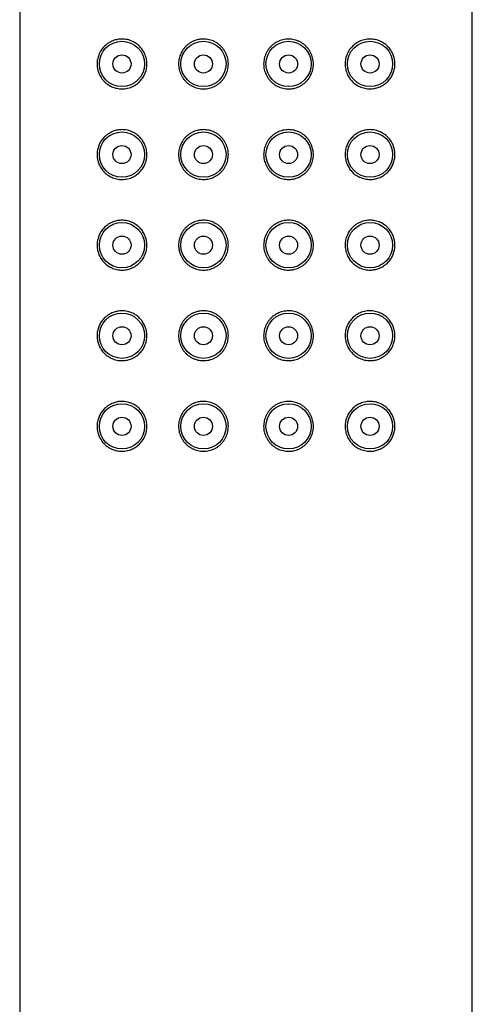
# Model space of a CAD drawing. Header units: millimetres. Extents: x 8 to 1110, y 12 to 730.
# Tile 24 of 27: x 735 to 760, y 623 to 677. Entities that reach past the tile are written whole.
import ezdxf

# ---------------------------------------------------------------- set-up
doc = ezdxf.new("R2010")
doc.units = ezdxf.units.MM

msp = doc.modelspace()

# ---------------------------------------------------------------- linework, layer by layer
at = {"color": 7, "linetype": 'Continuous', "lineweight": 30}
for p, q in [((735.328, 727.701), (735.328, 543.1)), ((760.328, 543.1), (760.328, 727.701))]:
    msp.add_line(p, q, dxfattribs=at)
for centre, radius in [((740.978, 674.9), 1.25), ((745.478, 674.9), 1.25), ((750.178, 674.9), 1.25), ((754.678, 674.9), 1.25), ((740.978, 674.9), 0.5), ((745.478, 674.9), 0.5), ((750.178, 674.9), 0.5), ((754.678, 674.9), 0.5), ((740.978, 669.9), 1.25), ((745.478, 669.9), 1.25), ((750.178, 669.9), 1.25), ((754.678, 669.9), 1.25), ((740.978, 669.9), 0.5), ((745.478, 669.9), 0.5), ((750.178, 669.9), 0.5), ((754.678, 669.9), 0.5), ((740.978, 664.9), 1.25), ((745.478, 664.9), 1.25), ((750.178, 664.9), 1.25), ((754.678, 664.9), 1.25), ((740.978, 664.9), 0.5), ((745.478, 664.9), 0.5), ((750.178, 664.9), 0.5), ((754.678, 664.9), 0.5), ((740.978, 659.9), 1.25), ((745.478, 659.9), 1.25), ((750.178, 659.9), 1.25), ((754.678, 659.9), 1.25), ((740.978, 659.9), 0.5), ((745.478, 659.9), 0.5), ((750.178, 659.9), 0.5), ((754.678, 659.9), 0.5), ((740.978, 654.9), 1.25), ((745.478, 654.9), 1.25), ((750.178, 654.9), 1.25), ((754.678, 654.9), 1.25), ((740.978, 654.9), 0.5), ((745.478, 654.9), 0.5), ((750.178, 654.9), 0.5), ((754.678, 654.9), 0.5)]:
    msp.add_circle(centre, radius, dxfattribs=at)
for points, knots in [([(740.978, 676.275), (741.027, 676.274), (741.126, 676.27), (741.274, 676.245), (741.421, 676.205), (741.551, 676.152), (741.666, 676.093), (741.764, 676.03), (741.858, 675.959), (741.947, 675.878), (742.029, 675.789), (742.105, 675.691), (742.172, 675.585), (742.234, 675.466), (742.286, 675.332), (742.326, 675.185), (742.348, 675.04), (742.355, 674.897), (742.348, 674.758), (742.326, 674.617), (742.29, 674.481), (742.24, 674.349), (742.178, 674.225), (742.104, 674.108), (742.019, 673.999), (741.924, 673.899), (741.817, 673.808), (741.7, 673.727), (741.574, 673.658), (741.437, 673.601), (741.29, 673.558), (741.134, 673.531), (740.98, 673.522), (740.832, 673.53), (740.688, 673.554), (740.548, 673.592), (740.414, 673.643), (740.287, 673.708), (740.168, 673.786), (740.056, 673.876), (739.955, 673.977), (739.866, 674.087), (739.789, 674.205), (739.726, 674.325), (739.678, 674.446), (739.643, 674.565), (739.619, 674.681), (739.606, 674.794), (739.601, 674.908), (739.607, 675.029), (739.625, 675.156), (739.654, 675.279), (739.694, 675.396), (739.742, 675.507), (739.8, 675.612), (739.865, 675.711), (739.939, 675.803), (740.018, 675.887), (740.112, 675.971), (740.223, 676.053), (740.353, 676.128), (740.481, 676.185), (740.607, 676.226), (740.728, 676.254), (740.852, 676.272), (740.936, 676.274), (740.978, 676.275)], [0, 0, 0, 0, 0.01844, 0.036966, 0.055479, 0.073901, 0.087387, 0.100919, 0.114446, 0.127924, 0.141477, 0.155091, 0.168698, 0.182243, 0.198369, 0.214554, 0.230677, 0.244575, 0.259486, 0.274448, 0.289361, 0.304248, 0.319182, 0.334074, 0.349451, 0.364873, 0.380257, 0.397076, 0.413941, 0.430769, 0.450207, 0.4697, 0.489147, 0.50752, 0.525965, 0.544411, 0.562786, 0.580442, 0.598171, 0.615886, 0.633524, 0.649714, 0.665942, 0.682113, 0.695479, 0.708881, 0.722236, 0.733403, 0.744569, 0.75806, 0.771604, 0.785102, 0.798518, 0.811976, 0.825403, 0.839177, 0.853, 0.866834, 0.880622, 0.899317, 0.918056, 0.936758, 0.952547, 0.968381, 0.984213, 1, 1, 1, 1]), ([(745.478, 676.275), (745.529, 676.273), (745.632, 676.27), (745.785, 676.243), (745.934, 676.2), (746.078, 676.14), (746.214, 676.065), (746.341, 675.974), (746.457, 675.87), (746.559, 675.754), (746.648, 675.627), (746.722, 675.491), (746.781, 675.348), (746.822, 675.201), (746.847, 675.051), (746.856, 674.899), (746.847, 674.746), (746.821, 674.594), (746.779, 674.445), (746.719, 674.303), (746.645, 674.168), (746.556, 674.042), (746.453, 673.927), (746.339, 673.825), (746.214, 673.735), (746.08, 673.661), (745.939, 673.602), (745.79, 673.558), (745.636, 673.531), (745.478, 673.522), (745.32, 673.531), (745.164, 673.558), (745.013, 673.603), (744.868, 673.665), (744.731, 673.743), (744.603, 673.836), (744.486, 673.943), (744.382, 674.064), (744.293, 674.196), (744.221, 674.336), (744.165, 674.483), (744.127, 674.628), (744.107, 674.767), (744.1, 674.906), (744.108, 675.05), (744.133, 675.198), (744.173, 675.342), (744.229, 675.481), (744.298, 675.612), (744.382, 675.735), (744.479, 675.849), (744.589, 675.953), (744.71, 676.044), (744.843, 676.123), (744.985, 676.187), (745.121, 676.23), (745.247, 676.257), (745.362, 676.272), (745.439, 676.274), (745.478, 676.275)], [0, 0, 0, 0, 0.017961, 0.035979, 0.053939, 0.071911, 0.089941, 0.107913, 0.125676, 0.143496, 0.161259, 0.178909, 0.196616, 0.214266, 0.231549, 0.248831, 0.266474, 0.284174, 0.301818, 0.319462, 0.337162, 0.354806, 0.372444, 0.390139, 0.407777, 0.425442, 0.443162, 0.460828, 0.479244, 0.497662, 0.516111, 0.534619, 0.55307, 0.571514, 0.590016, 0.60846, 0.626979, 0.645558, 0.664073, 0.682161, 0.700309, 0.718392, 0.733608, 0.748823, 0.765989, 0.783212, 0.80038, 0.817528, 0.834728, 0.851879, 0.869433, 0.88704, 0.904597, 0.922835, 0.941129, 0.959366, 0.972903, 0.986464, 1, 1, 1, 1]), ([(751.553, 674.9), (751.551, 674.85), (751.548, 674.75), (751.523, 674.602), (751.483, 674.458), (751.427, 674.32), (751.357, 674.189), (751.274, 674.065), (751.176, 673.951), (751.067, 673.848), (750.945, 673.756), (750.813, 673.677), (750.671, 673.614), (750.535, 673.57), (750.409, 673.543), (750.294, 673.528), (750.165, 673.523), (750.024, 673.531), (749.871, 673.557), (749.722, 673.6), (749.578, 673.66), (749.441, 673.736), (749.314, 673.826), (749.199, 673.93), (749.096, 674.046), (749.007, 674.173), (748.933, 674.309), (748.875, 674.452), (748.833, 674.599), (748.808, 674.749), (748.8, 674.901), (748.809, 675.054), (748.835, 675.206), (748.877, 675.355), (748.936, 675.497), (749.011, 675.632), (749.1, 675.758), (749.202, 675.873), (749.317, 675.976), (749.442, 676.065), (749.576, 676.139), (749.717, 676.198), (749.866, 676.242), (750.02, 676.269), (750.178, 676.278), (750.336, 676.269), (750.492, 676.242), (750.643, 676.197), (750.788, 676.136), (750.925, 676.058), (751.053, 675.965), (751.169, 675.857), (751.273, 675.736), (751.362, 675.605), (751.435, 675.464), (751.491, 675.317), (751.528, 675.173), (751.549, 675.033), (751.552, 674.944), (751.553, 674.9)], [0, 0, 0, 0, 0.017166, 0.034389, 0.051558, 0.068705, 0.085906, 0.103056, 0.12061, 0.138218, 0.155774, 0.174012, 0.192306, 0.210544, 0.224081, 0.237641, 0.251177, 0.269139, 0.287156, 0.305116, 0.323088, 0.341119, 0.35909, 0.376853, 0.394673, 0.412436, 0.430086, 0.447793, 0.465444, 0.482726, 0.500008, 0.517652, 0.535352, 0.552995, 0.570639, 0.58834, 0.605984, 0.623622, 0.641316, 0.658954, 0.676619, 0.694339, 0.712005, 0.730421, 0.748839, 0.767288, 0.785797, 0.804247, 0.822691, 0.841194, 0.859637, 0.878156, 0.896735, 0.91525, 0.933338, 0.951486, 0.96957, 0.984785, 1, 1, 1, 1]), ([(756.053, 674.9), (756.052, 674.857), (756.049, 674.771), (756.031, 674.644), (756.002, 674.522), (755.962, 674.404), (755.913, 674.293), (755.856, 674.188), (755.79, 674.089), (755.717, 673.997), (755.638, 673.914), (755.544, 673.829), (755.432, 673.747), (755.303, 673.672), (755.175, 673.616), (755.049, 673.574), (754.927, 673.546), (754.804, 673.529), (754.671, 673.523), (754.53, 673.531), (754.382, 673.555), (754.235, 673.596), (754.104, 673.648), (753.99, 673.708), (753.892, 673.77), (753.798, 673.842), (753.709, 673.922), (753.626, 674.011), (753.551, 674.109), (753.484, 674.215), (753.422, 674.334), (753.37, 674.468), (753.33, 674.616), (753.307, 674.761), (753.301, 674.903), (753.308, 675.042), (753.33, 675.183), (753.366, 675.32), (753.416, 675.451), (753.477, 675.575), (753.551, 675.693), (753.637, 675.802), (753.732, 675.901), (753.839, 675.992), (753.956, 676.073), (754.082, 676.142), (754.219, 676.199), (754.366, 676.242), (754.522, 676.269), (754.675, 676.278), (754.824, 676.27), (754.968, 676.247), (755.108, 676.209), (755.242, 676.157), (755.368, 676.092), (755.488, 676.014), (755.6, 675.924), (755.701, 675.823), (755.79, 675.713), (755.867, 675.596), (755.929, 675.475), (755.978, 675.354), (756.013, 675.235), (756.037, 675.119), (756.05, 675.007), (756.052, 674.936), (756.053, 674.9)], [0, 0, 0, 0, 0.013491, 0.027035, 0.040533, 0.053949, 0.067407, 0.080834, 0.094608, 0.108431, 0.122265, 0.136053, 0.154748, 0.173487, 0.192189, 0.207978, 0.223812, 0.239644, 0.255431, 0.273871, 0.292397, 0.31091, 0.329332, 0.342818, 0.356351, 0.369877, 0.383355, 0.396908, 0.410522, 0.424129, 0.437674, 0.4538, 0.469985, 0.486108, 0.500006, 0.514917, 0.529879, 0.544792, 0.559679, 0.574613, 0.589505, 0.604882, 0.620304, 0.635688, 0.652507, 0.669373, 0.6862, 0.705638, 0.725131, 0.744578, 0.762951, 0.781396, 0.799842, 0.818217, 0.835873, 0.853602, 0.871318, 0.888955, 0.905145, 0.921373, 0.937544, 0.95091, 0.964312, 0.977667, 0.988834, 1, 1, 1, 1]), ([(740.978, 671.275), (741.027, 671.274), (741.126, 671.27), (741.274, 671.245), (741.421, 671.205), (741.551, 671.152), (741.666, 671.093), (741.764, 671.03), (741.858, 670.959), (741.947, 670.878), (742.029, 670.789), (742.105, 670.691), (742.172, 670.585), (742.234, 670.466), (742.286, 670.332), (742.326, 670.185), (742.348, 670.04), (742.355, 669.897), (742.348, 669.758), (742.326, 669.617), (742.29, 669.481), (742.24, 669.349), (742.178, 669.225), (742.104, 669.108), (742.019, 668.999), (741.924, 668.899), (741.817, 668.808), (741.7, 668.727), (741.574, 668.658), (741.437, 668.601), (741.29, 668.558), (741.134, 668.531), (740.98, 668.522), (740.832, 668.53), (740.688, 668.554), (740.548, 668.592), (740.414, 668.643), (740.287, 668.708), (740.168, 668.786), (740.056, 668.876), (739.955, 668.977), (739.866, 669.087), (739.789, 669.205), (739.726, 669.325), (739.678, 669.446), (739.643, 669.565), (739.619, 669.681), (739.606, 669.794), (739.601, 669.908), (739.607, 670.029), (739.625, 670.156), (739.654, 670.279), (739.694, 670.396), (739.742, 670.507), (739.8, 670.612), (739.865, 670.711), (739.939, 670.803), (740.018, 670.887), (740.112, 670.971), (740.223, 671.053), (740.353, 671.128), (740.481, 671.185), (740.607, 671.226), (740.728, 671.254), (740.852, 671.272), (740.936, 671.274), (740.978, 671.275)], [0, 0, 0, 0, 0.01844, 0.036966, 0.055479, 0.073901, 0.087387, 0.100919, 0.114446, 0.127924, 0.141477, 0.155091, 0.168698, 0.182243, 0.198369, 0.214554, 0.230677, 0.244575, 0.259486, 0.274448, 0.289361, 0.304248, 0.319182, 0.334074, 0.349451, 0.364873, 0.380257, 0.397076, 0.413941, 0.430769, 0.450207, 0.4697, 0.489147, 0.50752, 0.525965, 0.544411, 0.562786, 0.580442, 0.598171, 0.615886, 0.633524, 0.649714, 0.665942, 0.682113, 0.695479, 0.708881, 0.722236, 0.733403, 0.744569, 0.75806, 0.771604, 0.785102, 0.798518, 0.811976, 0.825403, 0.839177, 0.853, 0.866834, 0.880622, 0.899317, 0.918056, 0.936758, 0.952547, 0.968381, 0.984213, 1, 1, 1, 1]), ([(745.478, 671.275), (745.529, 671.273), (745.632, 671.27), (745.785, 671.243), (745.934, 671.2), (746.078, 671.14), (746.214, 671.065), (746.341, 670.974), (746.457, 670.87), (746.559, 670.754), (746.648, 670.627), (746.722, 670.491), (746.781, 670.348), (746.822, 670.201), (746.847, 670.051), (746.856, 669.899), (746.847, 669.746), (746.821, 669.594), (746.779, 669.445), (746.719, 669.303), (746.645, 669.168), (746.556, 669.042), (746.453, 668.927), (746.339, 668.825), (746.214, 668.735), (746.08, 668.661), (745.939, 668.602), (745.79, 668.558), (745.636, 668.531), (745.478, 668.522), (745.32, 668.531), (745.164, 668.558), (745.013, 668.603), (744.868, 668.665), (744.731, 668.743), (744.603, 668.836), (744.486, 668.943), (744.382, 669.064), (744.293, 669.196), (744.221, 669.336), (744.165, 669.483), (744.127, 669.628), (744.107, 669.767), (744.1, 669.906), (744.108, 670.05), (744.133, 670.198), (744.173, 670.342), (744.229, 670.481), (744.298, 670.612), (744.382, 670.735), (744.479, 670.849), (744.589, 670.953), (744.71, 671.044), (744.843, 671.123), (744.985, 671.187), (745.121, 671.23), (745.247, 671.257), (745.362, 671.272), (745.439, 671.274), (745.478, 671.275)], [0, 0, 0, 0, 0.017961, 0.035979, 0.053939, 0.071911, 0.089941, 0.107913, 0.125676, 0.143496, 0.161259, 0.178909, 0.196616, 0.214266, 0.231549, 0.248831, 0.266474, 0.284174, 0.301818, 0.319462, 0.337162, 0.354806, 0.372444, 0.390139, 0.407777, 0.425442, 0.443162, 0.460828, 0.479244, 0.497662, 0.516111, 0.534619, 0.55307, 0.571514, 0.590016, 0.60846, 0.626979, 0.645558, 0.664073, 0.682161, 0.700309, 0.718392, 0.733608, 0.748823, 0.765989, 0.783212, 0.80038, 0.817528, 0.834728, 0.851879, 0.869433, 0.88704, 0.904597, 0.922835, 0.941129, 0.959366, 0.972903, 0.986464, 1, 1, 1, 1]), ([(751.553, 669.9), (751.551, 669.85), (751.548, 669.75), (751.523, 669.602), (751.483, 669.458), (751.427, 669.32), (751.357, 669.189), (751.274, 669.065), (751.176, 668.951), (751.067, 668.848), (750.945, 668.756), (750.813, 668.677), (750.671, 668.614), (750.535, 668.57), (750.409, 668.543), (750.294, 668.528), (750.165, 668.523), (750.024, 668.531), (749.871, 668.557), (749.722, 668.6), (749.578, 668.66), (749.441, 668.736), (749.314, 668.826), (749.199, 668.93), (749.096, 669.046), (749.007, 669.173), (748.933, 669.309), (748.875, 669.452), (748.833, 669.599), (748.808, 669.749), (748.8, 669.901), (748.809, 670.054), (748.835, 670.206), (748.877, 670.355), (748.936, 670.497), (749.011, 670.632), (749.1, 670.758), (749.202, 670.873), (749.317, 670.976), (749.442, 671.065), (749.576, 671.139), (749.717, 671.198), (749.866, 671.242), (750.02, 671.269), (750.178, 671.278), (750.336, 671.269), (750.492, 671.242), (750.643, 671.197), (750.788, 671.136), (750.925, 671.058), (751.053, 670.965), (751.169, 670.857), (751.273, 670.736), (751.362, 670.605), (751.435, 670.464), (751.491, 670.317), (751.528, 670.173), (751.549, 670.033), (751.552, 669.944), (751.553, 669.9)], [0, 0, 0, 0, 0.0171664, 0.0343894, 0.0515576, 0.0687047, 0.0859056, 0.103056, 0.1206103, 0.1382175, 0.1557741, 0.1740119, 0.1923059, 0.2105437, 0.2240807, 0.2376407, 0.2511772, 0.2691387, 0.2871561, 0.3051158, 0.3230881, 0.3411186, 0.35909, 0.3768529, 0.3946731, 0.4124358, 0.4300863, 0.4477931, 0.4654435, 0.4827257, 0.5000079, 0.5176516, 0.5353516, 0.5529953, 0.5706393, 0.5883396, 0.6059835, 0.6236216, 0.6413159, 0.6589543, 0.6766188, 0.6943391, 0.7120048, 0.7304215, 0.7488387, 0.7672877, 0.7857966, 0.8042471, 0.8226914, 0.8411937, 0.8596371, 0.878156, 0.8967352, 0.9152504, 0.9333377, 0.9514861, 0.9695696, 0.9847849, 1, 1, 1, 1]), ([(756.053, 669.9), (756.052, 669.857), (756.049, 669.771), (756.031, 669.644), (756.002, 669.522), (755.962, 669.404), (755.913, 669.293), (755.856, 669.188), (755.79, 669.089), (755.717, 668.997), (755.638, 668.914), (755.544, 668.829), (755.432, 668.747), (755.303, 668.672), (755.175, 668.616), (755.049, 668.574), (754.927, 668.546), (754.804, 668.529), (754.671, 668.523), (754.53, 668.531), (754.382, 668.555), (754.235, 668.596), (754.104, 668.648), (753.99, 668.708), (753.892, 668.77), (753.798, 668.842), (753.709, 668.922), (753.626, 669.011), (753.551, 669.109), (753.484, 669.215), (753.422, 669.334), (753.37, 669.468), (753.33, 669.616), (753.307, 669.761), (753.301, 669.903), (753.308, 670.042), (753.33, 670.183), (753.366, 670.32), (753.416, 670.451), (753.477, 670.575), (753.551, 670.693), (753.637, 670.802), (753.732, 670.901), (753.839, 670.992), (753.956, 671.073), (754.082, 671.142), (754.219, 671.199), (754.366, 671.242), (754.522, 671.269), (754.675, 671.278), (754.824, 671.27), (754.968, 671.247), (755.108, 671.209), (755.242, 671.157), (755.368, 671.092), (755.488, 671.014), (755.6, 670.924), (755.701, 670.823), (755.79, 670.713), (755.867, 670.596), (755.929, 670.475), (755.978, 670.354), (756.013, 670.235), (756.037, 670.119), (756.05, 670.007), (756.052, 669.936), (756.053, 669.9)], [0, 0, 0, 0, 0.013491, 0.027035, 0.040533, 0.053949, 0.067407, 0.080834, 0.094608, 0.108431, 0.122265, 0.136053, 0.154748, 0.173487, 0.192189, 0.207978, 0.223812, 0.239644, 0.255431, 0.273871, 0.292397, 0.31091, 0.329332, 0.342818, 0.356351, 0.369877, 0.383355, 0.396908, 0.410522, 0.424129, 0.437674, 0.4538, 0.469985, 0.486108, 0.500006, 0.514917, 0.529879, 0.544792, 0.559679, 0.574613, 0.589505, 0.604882, 0.620304, 0.635688, 0.652507, 0.669373, 0.6862, 0.705638, 0.725131, 0.744578, 0.762951, 0.781396, 0.799842, 0.818217, 0.835873, 0.853602, 0.871318, 0.888955, 0.905145, 0.921373, 0.937544, 0.95091, 0.964312, 0.977667, 0.988834, 1, 1, 1, 1]), ([(740.978, 666.275), (741.027, 666.274), (741.126, 666.27), (741.274, 666.245), (741.421, 666.205), (741.551, 666.152), (741.666, 666.093), (741.764, 666.03), (741.858, 665.959), (741.947, 665.878), (742.029, 665.789), (742.105, 665.691), (742.172, 665.585), (742.234, 665.466), (742.286, 665.332), (742.326, 665.185), (742.348, 665.04), (742.355, 664.897), (742.348, 664.758), (742.326, 664.617), (742.29, 664.481), (742.24, 664.349), (742.178, 664.225), (742.104, 664.108), (742.019, 663.999), (741.924, 663.899), (741.817, 663.808), (741.7, 663.727), (741.574, 663.658), (741.437, 663.601), (741.29, 663.558), (741.134, 663.531), (740.98, 663.522), (740.832, 663.53), (740.688, 663.554), (740.548, 663.592), (740.414, 663.643), (740.287, 663.708), (740.168, 663.786), (740.056, 663.876), (739.955, 663.977), (739.866, 664.087), (739.789, 664.205), (739.726, 664.325), (739.678, 664.446), (739.643, 664.565), (739.619, 664.681), (739.606, 664.794), (739.601, 664.908), (739.607, 665.029), (739.625, 665.156), (739.654, 665.279), (739.694, 665.396), (739.742, 665.507), (739.8, 665.612), (739.865, 665.711), (739.939, 665.803), (740.018, 665.887), (740.112, 665.971), (740.223, 666.053), (740.353, 666.128), (740.481, 666.185), (740.607, 666.226), (740.728, 666.254), (740.852, 666.272), (740.936, 666.274), (740.978, 666.275)], [0, 0, 0, 0, 0.01844, 0.036966, 0.055479, 0.073901, 0.087387, 0.100919, 0.114446, 0.127924, 0.141477, 0.155091, 0.168698, 0.182243, 0.198369, 0.214554, 0.230677, 0.244575, 0.259486, 0.274448, 0.289361, 0.304248, 0.319182, 0.334074, 0.349451, 0.364873, 0.380257, 0.397076, 0.413941, 0.430769, 0.450207, 0.4697, 0.489147, 0.50752, 0.525965, 0.544411, 0.562786, 0.580442, 0.598171, 0.615886, 0.633524, 0.649714, 0.665942, 0.682113, 0.695479, 0.708881, 0.722236, 0.733403, 0.744569, 0.75806, 0.771604, 0.785102, 0.798518, 0.811976, 0.825403, 0.839177, 0.853, 0.866834, 0.880622, 0.899317, 0.918056, 0.936758, 0.952547, 0.968381, 0.984213, 1, 1, 1, 1]), ([(745.478, 666.275), (745.529, 666.273), (745.632, 666.27), (745.785, 666.243), (745.934, 666.2), (746.078, 666.14), (746.214, 666.065), (746.341, 665.974), (746.457, 665.87), (746.559, 665.754), (746.648, 665.627), (746.722, 665.491), (746.781, 665.348), (746.822, 665.201), (746.847, 665.051), (746.856, 664.899), (746.847, 664.746), (746.821, 664.594), (746.779, 664.445), (746.719, 664.303), (746.645, 664.168), (746.556, 664.042), (746.453, 663.927), (746.339, 663.825), (746.214, 663.735), (746.08, 663.661), (745.939, 663.602), (745.79, 663.558), (745.636, 663.531), (745.478, 663.522), (745.32, 663.531), (745.164, 663.558), (745.013, 663.603), (744.868, 663.665), (744.731, 663.743), (744.603, 663.836), (744.486, 663.943), (744.382, 664.064), (744.293, 664.196), (744.221, 664.336), (744.165, 664.483), (744.127, 664.628), (744.107, 664.767), (744.1, 664.906), (744.108, 665.05), (744.133, 665.198), (744.173, 665.342), (744.229, 665.481), (744.298, 665.612), (744.382, 665.735), (744.479, 665.849), (744.589, 665.953), (744.71, 666.044), (744.843, 666.123), (744.985, 666.187), (745.121, 666.23), (745.247, 666.257), (745.362, 666.272), (745.439, 666.274), (745.478, 666.275)], [0, 0, 0, 0, 0.017961, 0.035979, 0.053939, 0.071911, 0.089941, 0.107913, 0.125676, 0.143496, 0.161259, 0.178909, 0.196616, 0.214266, 0.231549, 0.248831, 0.266474, 0.284174, 0.301818, 0.319462, 0.337162, 0.354806, 0.372444, 0.390139, 0.407777, 0.425442, 0.443162, 0.460828, 0.479244, 0.497662, 0.516111, 0.534619, 0.55307, 0.571514, 0.590016, 0.60846, 0.626979, 0.645558, 0.664073, 0.682161, 0.700309, 0.718392, 0.733608, 0.748823, 0.765989, 0.783212, 0.80038, 0.817528, 0.834728, 0.851879, 0.869433, 0.88704, 0.904597, 0.922835, 0.941129, 0.959366, 0.972903, 0.986464, 1, 1, 1, 1]), ([(751.553, 664.9), (751.551, 664.85), (751.548, 664.75), (751.523, 664.602), (751.483, 664.458), (751.427, 664.32), (751.357, 664.189), (751.274, 664.065), (751.176, 663.951), (751.067, 663.848), (750.945, 663.756), (750.813, 663.677), (750.671, 663.614), (750.535, 663.57), (750.409, 663.543), (750.294, 663.528), (750.165, 663.523), (750.024, 663.531), (749.871, 663.557), (749.722, 663.6), (749.578, 663.66), (749.441, 663.736), (749.314, 663.826), (749.199, 663.93), (749.096, 664.046), (749.007, 664.173), (748.933, 664.309), (748.875, 664.452), (748.833, 664.599), (748.808, 664.749), (748.8, 664.901), (748.809, 665.054), (748.835, 665.206), (748.877, 665.355), (748.936, 665.497), (749.011, 665.632), (749.1, 665.758), (749.202, 665.873), (749.317, 665.976), (749.442, 666.065), (749.576, 666.139), (749.717, 666.198), (749.866, 666.242), (750.02, 666.269), (750.178, 666.278), (750.336, 666.269), (750.492, 666.242), (750.643, 666.197), (750.788, 666.136), (750.925, 666.058), (751.053, 665.965), (751.169, 665.857), (751.273, 665.736), (751.362, 665.605), (751.435, 665.464), (751.491, 665.317), (751.528, 665.173), (751.549, 665.033), (751.552, 664.944), (751.553, 664.9)], [0, 0, 0, 0, 0.017166, 0.034389, 0.051558, 0.068705, 0.085906, 0.103056, 0.12061, 0.138218, 0.155774, 0.174012, 0.192306, 0.210544, 0.224081, 0.237641, 0.251177, 0.269139, 0.287156, 0.305116, 0.323088, 0.341119, 0.35909, 0.376853, 0.394673, 0.412436, 0.430086, 0.447793, 0.465444, 0.482726, 0.500008, 0.517652, 0.535352, 0.552995, 0.570639, 0.58834, 0.605984, 0.623622, 0.641316, 0.658954, 0.676619, 0.694339, 0.712005, 0.730421, 0.748839, 0.767288, 0.785797, 0.804247, 0.822691, 0.841194, 0.859637, 0.878156, 0.896735, 0.91525, 0.933338, 0.951486, 0.96957, 0.984785, 1, 1, 1, 1]), ([(756.053, 664.9), (756.052, 664.857), (756.049, 664.771), (756.031, 664.644), (756.002, 664.522), (755.962, 664.404), (755.913, 664.293), (755.856, 664.188), (755.79, 664.089), (755.717, 663.997), (755.638, 663.914), (755.544, 663.829), (755.432, 663.747), (755.303, 663.672), (755.175, 663.616), (755.049, 663.574), (754.927, 663.546), (754.804, 663.529), (754.671, 663.523), (754.53, 663.531), (754.382, 663.555), (754.235, 663.596), (754.104, 663.648), (753.99, 663.708), (753.892, 663.77), (753.798, 663.842), (753.709, 663.922), (753.626, 664.011), (753.551, 664.109), (753.484, 664.215), (753.422, 664.334), (753.37, 664.468), (753.33, 664.616), (753.307, 664.761), (753.301, 664.903), (753.308, 665.042), (753.33, 665.183), (753.366, 665.32), (753.416, 665.451), (753.477, 665.575), (753.551, 665.693), (753.637, 665.802), (753.732, 665.901), (753.839, 665.992), (753.956, 666.073), (754.082, 666.142), (754.219, 666.199), (754.366, 666.242), (754.522, 666.269), (754.675, 666.278), (754.824, 666.27), (754.968, 666.247), (755.108, 666.209), (755.242, 666.157), (755.368, 666.092), (755.488, 666.014), (755.6, 665.924), (755.701, 665.823), (755.79, 665.713), (755.867, 665.596), (755.929, 665.475), (755.978, 665.354), (756.013, 665.235), (756.037, 665.119), (756.05, 665.007), (756.052, 664.936), (756.053, 664.9)], [0, 0, 0, 0, 0.013491, 0.027035, 0.040533, 0.053949, 0.067407, 0.080834, 0.094608, 0.108431, 0.122265, 0.136053, 0.154748, 0.173487, 0.192189, 0.207978, 0.223812, 0.239644, 0.255431, 0.273871, 0.292397, 0.31091, 0.329332, 0.342818, 0.356351, 0.369877, 0.383355, 0.396908, 0.410522, 0.424129, 0.437674, 0.4538, 0.469985, 0.486108, 0.500006, 0.514917, 0.529879, 0.544792, 0.559679, 0.574613, 0.589505, 0.604882, 0.620304, 0.635688, 0.652507, 0.669373, 0.6862, 0.705638, 0.725131, 0.744578, 0.762951, 0.781396, 0.799842, 0.818217, 0.835873, 0.853602, 0.871318, 0.888955, 0.905145, 0.921373, 0.937544, 0.95091, 0.964312, 0.977667, 0.988834, 1, 1, 1, 1]), ([(740.978, 661.275), (741.027, 661.274), (741.126, 661.27), (741.274, 661.245), (741.421, 661.205), (741.551, 661.152), (741.666, 661.093), (741.764, 661.03), (741.858, 660.959), (741.947, 660.878), (742.029, 660.789), (742.105, 660.691), (742.172, 660.585), (742.234, 660.466), (742.286, 660.332), (742.326, 660.185), (742.348, 660.04), (742.355, 659.897), (742.348, 659.758), (742.326, 659.617), (742.29, 659.481), (742.24, 659.349), (742.178, 659.225), (742.104, 659.108), (742.019, 658.999), (741.924, 658.899), (741.817, 658.808), (741.7, 658.727), (741.574, 658.658), (741.437, 658.601), (741.29, 658.558), (741.134, 658.531), (740.98, 658.522), (740.832, 658.53), (740.688, 658.554), (740.548, 658.592), (740.414, 658.643), (740.287, 658.708), (740.168, 658.786), (740.056, 658.876), (739.955, 658.977), (739.866, 659.087), (739.789, 659.205), (739.726, 659.325), (739.678, 659.446), (739.643, 659.565), (739.619, 659.681), (739.606, 659.794), (739.601, 659.908), (739.607, 660.029), (739.625, 660.156), (739.654, 660.279), (739.694, 660.396), (739.742, 660.507), (739.8, 660.612), (739.865, 660.711), (739.939, 660.803), (740.018, 660.887), (740.112, 660.971), (740.223, 661.053), (740.353, 661.128), (740.481, 661.185), (740.607, 661.226), (740.728, 661.254), (740.852, 661.272), (740.936, 661.274), (740.978, 661.275)], [0, 0, 0, 0, 0.01844, 0.036966, 0.055479, 0.073901, 0.087387, 0.100919, 0.114446, 0.127924, 0.141477, 0.155091, 0.168698, 0.182243, 0.198369, 0.214554, 0.230677, 0.244575, 0.259486, 0.274448, 0.289361, 0.304248, 0.319182, 0.334074, 0.349451, 0.364873, 0.380257, 0.397076, 0.413941, 0.430769, 0.450207, 0.4697, 0.489147, 0.50752, 0.525965, 0.544411, 0.562786, 0.580442, 0.598171, 0.615886, 0.633524, 0.649714, 0.665942, 0.682113, 0.695479, 0.708881, 0.722236, 0.733403, 0.744569, 0.75806, 0.771604, 0.785102, 0.798518, 0.811976, 0.825403, 0.839177, 0.853, 0.866834, 0.880622, 0.899317, 0.918056, 0.936758, 0.952547, 0.968381, 0.984213, 1, 1, 1, 1]), ([(745.478, 661.275), (745.529, 661.273), (745.632, 661.27), (745.785, 661.243), (745.934, 661.2), (746.078, 661.14), (746.214, 661.065), (746.341, 660.974), (746.457, 660.87), (746.559, 660.754), (746.648, 660.627), (746.722, 660.491), (746.781, 660.348), (746.822, 660.201), (746.847, 660.051), (746.856, 659.899), (746.847, 659.746), (746.821, 659.594), (746.779, 659.445), (746.719, 659.303), (746.645, 659.168), (746.556, 659.042), (746.453, 658.927), (746.339, 658.825), (746.214, 658.735), (746.08, 658.661), (745.939, 658.602), (745.79, 658.558), (745.636, 658.531), (745.478, 658.522), (745.32, 658.531), (745.164, 658.558), (745.013, 658.603), (744.868, 658.665), (744.731, 658.743), (744.603, 658.836), (744.486, 658.943), (744.382, 659.064), (744.293, 659.196), (744.221, 659.336), (744.165, 659.483), (744.127, 659.628), (744.107, 659.767), (744.1, 659.906), (744.108, 660.05), (744.133, 660.198), (744.173, 660.342), (744.229, 660.481), (744.298, 660.612), (744.382, 660.735), (744.479, 660.849), (744.589, 660.953), (744.71, 661.044), (744.843, 661.123), (744.985, 661.187), (745.121, 661.23), (745.247, 661.257), (745.362, 661.272), (745.439, 661.274), (745.478, 661.275)], [0, 0, 0, 0, 0.017961, 0.035979, 0.053939, 0.071911, 0.089941, 0.107913, 0.125676, 0.143496, 0.161259, 0.178909, 0.196616, 0.214266, 0.231549, 0.248831, 0.266474, 0.284174, 0.301818, 0.319462, 0.337162, 0.354806, 0.372444, 0.390139, 0.407777, 0.425442, 0.443162, 0.460828, 0.479244, 0.497662, 0.516111, 0.534619, 0.55307, 0.571514, 0.590016, 0.60846, 0.626979, 0.645558, 0.664073, 0.682161, 0.700309, 0.718392, 0.733608, 0.748823, 0.765989, 0.783212, 0.80038, 0.817528, 0.834728, 0.851879, 0.869433, 0.88704, 0.904597, 0.922835, 0.941129, 0.959366, 0.972903, 0.986464, 1, 1, 1, 1]), ([(751.553, 659.9), (751.551, 659.85), (751.548, 659.75), (751.523, 659.602), (751.483, 659.458), (751.427, 659.32), (751.357, 659.189), (751.274, 659.065), (751.176, 658.951), (751.067, 658.848), (750.945, 658.756), (750.813, 658.677), (750.671, 658.614), (750.535, 658.57), (750.409, 658.543), (750.294, 658.528), (750.165, 658.523), (750.024, 658.531), (749.871, 658.557), (749.722, 658.6), (749.578, 658.66), (749.441, 658.736), (749.314, 658.826), (749.199, 658.93), (749.096, 659.046), (749.007, 659.173), (748.933, 659.309), (748.875, 659.452), (748.833, 659.599), (748.808, 659.749), (748.8, 659.901), (748.809, 660.054), (748.835, 660.206), (748.877, 660.355), (748.936, 660.497), (749.011, 660.632), (749.1, 660.758), (749.202, 660.873), (749.317, 660.976), (749.442, 661.065), (749.576, 661.139), (749.717, 661.198), (749.866, 661.242), (750.02, 661.269), (750.178, 661.278), (750.336, 661.269), (750.492, 661.242), (750.643, 661.197), (750.788, 661.136), (750.925, 661.058), (751.053, 660.965), (751.169, 660.857), (751.273, 660.736), (751.362, 660.605), (751.435, 660.464), (751.491, 660.317), (751.528, 660.173), (751.549, 660.033), (751.552, 659.944), (751.553, 659.9)], [0, 0, 0, 0, 0.017166, 0.034389, 0.051558, 0.068705, 0.085906, 0.103056, 0.12061, 0.138218, 0.155774, 0.174012, 0.192306, 0.210544, 0.224081, 0.237641, 0.251177, 0.269139, 0.287156, 0.305116, 0.323088, 0.341119, 0.35909, 0.376853, 0.394673, 0.412436, 0.430086, 0.447793, 0.465444, 0.482726, 0.500008, 0.517652, 0.535352, 0.552995, 0.570639, 0.58834, 0.605984, 0.623622, 0.641316, 0.658954, 0.676619, 0.694339, 0.712005, 0.730421, 0.748839, 0.767288, 0.785797, 0.804247, 0.822691, 0.841194, 0.859637, 0.878156, 0.896735, 0.91525, 0.933338, 0.951486, 0.96957, 0.984785, 1, 1, 1, 1]), ([(756.053, 659.9), (756.052, 659.857), (756.049, 659.771), (756.031, 659.644), (756.002, 659.522), (755.962, 659.404), (755.913, 659.293), (755.856, 659.188), (755.79, 659.089), (755.717, 658.997), (755.638, 658.914), (755.544, 658.829), (755.432, 658.747), (755.303, 658.672), (755.175, 658.616), (755.049, 658.574), (754.927, 658.546), (754.804, 658.529), (754.671, 658.523), (754.53, 658.531), (754.382, 658.555), (754.235, 658.596), (754.104, 658.648), (753.99, 658.708), (753.892, 658.77), (753.798, 658.842), (753.709, 658.922), (753.626, 659.011), (753.551, 659.109), (753.484, 659.215), (753.422, 659.334), (753.37, 659.468), (753.33, 659.616), (753.307, 659.761), (753.301, 659.903), (753.308, 660.042), (753.33, 660.183), (753.366, 660.32), (753.416, 660.451), (753.477, 660.575), (753.551, 660.693), (753.637, 660.802), (753.732, 660.901), (753.839, 660.992), (753.956, 661.073), (754.082, 661.142), (754.219, 661.199), (754.366, 661.242), (754.522, 661.269), (754.675, 661.278), (754.824, 661.27), (754.968, 661.247), (755.108, 661.209), (755.242, 661.157), (755.368, 661.092), (755.488, 661.014), (755.6, 660.924), (755.701, 660.823), (755.79, 660.713), (755.867, 660.596), (755.929, 660.475), (755.978, 660.354), (756.013, 660.235), (756.037, 660.119), (756.05, 660.007), (756.052, 659.936), (756.053, 659.9)], [0, 0, 0, 0, 0.013491, 0.027035, 0.040533, 0.053949, 0.067407, 0.080834, 0.094608, 0.108431, 0.122265, 0.136053, 0.154748, 0.173487, 0.192189, 0.207978, 0.223812, 0.239644, 0.255431, 0.273871, 0.292397, 0.31091, 0.329332, 0.342818, 0.356351, 0.369877, 0.383355, 0.396908, 0.410522, 0.424129, 0.437674, 0.4538, 0.469985, 0.486108, 0.500006, 0.514917, 0.529879, 0.544792, 0.559679, 0.574613, 0.589505, 0.604882, 0.620304, 0.635688, 0.652507, 0.669373, 0.6862, 0.705638, 0.725131, 0.744578, 0.762951, 0.781396, 0.799842, 0.818217, 0.835873, 0.853602, 0.871318, 0.888955, 0.905145, 0.921373, 0.937544, 0.95091, 0.964312, 0.977667, 0.988834, 1, 1, 1, 1]), ([(740.978, 656.275), (741.027, 656.274), (741.126, 656.27), (741.274, 656.245), (741.421, 656.205), (741.551, 656.152), (741.666, 656.093), (741.764, 656.03), (741.858, 655.959), (741.947, 655.878), (742.029, 655.789), (742.105, 655.691), (742.172, 655.585), (742.234, 655.466), (742.286, 655.332), (742.326, 655.185), (742.348, 655.04), (742.355, 654.897), (742.348, 654.758), (742.326, 654.617), (742.29, 654.481), (742.24, 654.349), (742.178, 654.225), (742.104, 654.108), (742.019, 653.999), (741.924, 653.899), (741.817, 653.808), (741.7, 653.727), (741.574, 653.658), (741.437, 653.601), (741.29, 653.558), (741.134, 653.531), (740.98, 653.522), (740.832, 653.53), (740.688, 653.554), (740.548, 653.592), (740.414, 653.643), (740.287, 653.708), (740.168, 653.786), (740.056, 653.876), (739.955, 653.977), (739.866, 654.087), (739.789, 654.205), (739.726, 654.325), (739.678, 654.446), (739.643, 654.565), (739.619, 654.681), (739.606, 654.794), (739.601, 654.908), (739.607, 655.029), (739.625, 655.156), (739.654, 655.279), (739.694, 655.396), (739.742, 655.507), (739.8, 655.612), (739.865, 655.711), (739.939, 655.803), (740.018, 655.887), (740.112, 655.971), (740.223, 656.053), (740.353, 656.128), (740.481, 656.185), (740.607, 656.226), (740.728, 656.254), (740.852, 656.272), (740.936, 656.274), (740.978, 656.275)], [0, 0, 0, 0, 0.01844, 0.036966, 0.055479, 0.073901, 0.087387, 0.100919, 0.114446, 0.127924, 0.141477, 0.155091, 0.168698, 0.182243, 0.198369, 0.214554, 0.230677, 0.244575, 0.259486, 0.274448, 0.289361, 0.304248, 0.319182, 0.334074, 0.349451, 0.364873, 0.380257, 0.397076, 0.413941, 0.430769, 0.450207, 0.4697, 0.489147, 0.50752, 0.525965, 0.544411, 0.562786, 0.580442, 0.598171, 0.615886, 0.633524, 0.649714, 0.665942, 0.682113, 0.695479, 0.708881, 0.722236, 0.733403, 0.744569, 0.75806, 0.771604, 0.785102, 0.798518, 0.811976, 0.825403, 0.839177, 0.853, 0.866834, 0.880622, 0.899317, 0.918056, 0.936758, 0.952547, 0.968381, 0.984213, 1, 1, 1, 1]), ([(745.478, 656.275), (745.529, 656.273), (745.632, 656.27), (745.785, 656.243), (745.934, 656.2), (746.078, 656.14), (746.214, 656.065), (746.341, 655.974), (746.457, 655.87), (746.559, 655.754), (746.648, 655.627), (746.722, 655.491), (746.781, 655.348), (746.822, 655.201), (746.847, 655.051), (746.856, 654.899), (746.847, 654.746), (746.821, 654.594), (746.779, 654.445), (746.719, 654.303), (746.645, 654.168), (746.556, 654.042), (746.453, 653.927), (746.339, 653.825), (746.214, 653.735), (746.08, 653.661), (745.939, 653.602), (745.79, 653.558), (745.636, 653.531), (745.478, 653.522), (745.32, 653.531), (745.164, 653.558), (745.013, 653.603), (744.868, 653.665), (744.731, 653.743), (744.603, 653.836), (744.486, 653.943), (744.382, 654.064), (744.293, 654.196), (744.221, 654.336), (744.165, 654.483), (744.127, 654.628), (744.107, 654.767), (744.1, 654.906), (744.108, 655.05), (744.133, 655.198), (744.173, 655.342), (744.229, 655.481), (744.298, 655.612), (744.382, 655.735), (744.479, 655.849), (744.589, 655.953), (744.71, 656.044), (744.843, 656.123), (744.985, 656.187), (745.121, 656.23), (745.247, 656.257), (745.362, 656.272), (745.439, 656.274), (745.478, 656.275)], [0, 0, 0, 0, 0.0179615, 0.0359789, 0.0539386, 0.0719109, 0.0899415, 0.1079128, 0.1256757, 0.1434959, 0.1612587, 0.1789091, 0.1966159, 0.2142664, 0.2315485, 0.2488307, 0.2664744, 0.2841744, 0.3018181, 0.3194621, 0.3371624, 0.3548063, 0.3724444, 0.3901387, 0.4077771, 0.4254416, 0.4431619, 0.4608276, 0.4792443, 0.4976616, 0.5161105, 0.5346194, 0.5530699, 0.5715142, 0.5900165, 0.6084599, 0.6269788, 0.645558, 0.6640732, 0.6821605, 0.7003089, 0.7183924, 0.7336077, 0.7488228, 0.7659892, 0.7832123, 0.8003804, 0.8175276, 0.8347284, 0.8518789, 0.8694331, 0.8870403, 0.904597, 0.9228347, 0.9411288, 0.9593665, 0.9729035, 0.9864635, 1, 1, 1, 1]), ([(751.553, 654.9), (751.551, 654.85), (751.548, 654.75), (751.523, 654.602), (751.483, 654.458), (751.427, 654.32), (751.357, 654.189), (751.274, 654.065), (751.176, 653.951), (751.067, 653.848), (750.945, 653.756), (750.813, 653.677), (750.671, 653.614), (750.535, 653.57), (750.409, 653.543), (750.294, 653.528), (750.165, 653.523), (750.024, 653.531), (749.871, 653.557), (749.722, 653.6), (749.578, 653.66), (749.441, 653.736), (749.314, 653.826), (749.199, 653.93), (749.096, 654.046), (749.007, 654.173), (748.933, 654.309), (748.875, 654.452), (748.833, 654.599), (748.808, 654.749), (748.8, 654.901), (748.809, 655.054), (748.835, 655.206), (748.877, 655.355), (748.936, 655.497), (749.011, 655.632), (749.1, 655.758), (749.202, 655.873), (749.317, 655.976), (749.442, 656.065), (749.576, 656.139), (749.717, 656.198), (749.866, 656.242), (750.02, 656.269), (750.178, 656.278), (750.336, 656.269), (750.492, 656.242), (750.643, 656.197), (750.788, 656.136), (750.925, 656.058), (751.053, 655.965), (751.169, 655.857), (751.273, 655.736), (751.362, 655.605), (751.435, 655.464), (751.491, 655.317), (751.528, 655.173), (751.549, 655.033), (751.552, 654.944), (751.553, 654.9)], [0, 0, 0, 0, 0.017166, 0.034389, 0.051558, 0.068705, 0.085906, 0.103056, 0.12061, 0.138218, 0.155774, 0.174012, 0.192306, 0.210544, 0.224081, 0.237641, 0.251177, 0.269139, 0.287156, 0.305116, 0.323088, 0.341119, 0.35909, 0.376853, 0.394673, 0.412436, 0.430086, 0.447793, 0.465444, 0.482726, 0.500008, 0.517652, 0.535352, 0.552995, 0.570639, 0.58834, 0.605984, 0.623622, 0.641316, 0.658954, 0.676619, 0.694339, 0.712005, 0.730421, 0.748839, 0.767288, 0.785797, 0.804247, 0.822691, 0.841194, 0.859637, 0.878156, 0.896735, 0.91525, 0.933338, 0.951486, 0.96957, 0.984785, 1, 1, 1, 1]), ([(756.053, 654.9), (756.052, 654.857), (756.049, 654.771), (756.031, 654.644), (756.002, 654.522), (755.962, 654.404), (755.913, 654.293), (755.856, 654.188), (755.79, 654.089), (755.717, 653.997), (755.638, 653.914), (755.544, 653.829), (755.432, 653.747), (755.303, 653.672), (755.175, 653.616), (755.049, 653.574), (754.927, 653.546), (754.804, 653.529), (754.671, 653.523), (754.53, 653.531), (754.382, 653.555), (754.235, 653.596), (754.104, 653.648), (753.99, 653.708), (753.892, 653.77), (753.798, 653.842), (753.709, 653.922), (753.626, 654.011), (753.551, 654.109), (753.484, 654.215), (753.422, 654.334), (753.37, 654.468), (753.33, 654.616), (753.307, 654.761), (753.301, 654.903), (753.308, 655.042), (753.33, 655.183), (753.366, 655.32), (753.416, 655.451), (753.477, 655.575), (753.551, 655.693), (753.637, 655.802), (753.732, 655.901), (753.839, 655.992), (753.956, 656.073), (754.082, 656.142), (754.219, 656.199), (754.366, 656.242), (754.522, 656.269), (754.675, 656.278), (754.824, 656.27), (754.968, 656.247), (755.108, 656.209), (755.242, 656.157), (755.368, 656.092), (755.488, 656.014), (755.6, 655.924), (755.701, 655.823), (755.79, 655.713), (755.867, 655.596), (755.929, 655.475), (755.978, 655.354), (756.013, 655.235), (756.037, 655.119), (756.05, 655.007), (756.052, 654.936), (756.053, 654.9)], [0, 0, 0, 0, 0.013491, 0.027035, 0.040533, 0.053949, 0.067407, 0.080834, 0.094608, 0.108431, 0.122265, 0.136053, 0.154748, 0.173487, 0.192189, 0.207978, 0.223812, 0.239644, 0.255431, 0.273871, 0.292397, 0.31091, 0.329332, 0.342818, 0.356351, 0.369877, 0.383355, 0.396908, 0.410522, 0.424129, 0.437674, 0.4538, 0.469985, 0.486108, 0.500006, 0.514917, 0.529879, 0.544792, 0.559679, 0.574613, 0.589505, 0.604882, 0.620304, 0.635688, 0.652507, 0.669373, 0.6862, 0.705638, 0.725131, 0.744578, 0.762951, 0.781396, 0.799842, 0.818217, 0.835873, 0.853602, 0.871318, 0.888955, 0.905145, 0.921373, 0.937544, 0.95091, 0.964312, 0.977667, 0.988834, 1, 1, 1, 1])]:
    msp.add_open_spline(points, degree=3, knots=knots, dxfattribs=at)

doc.saveas('drawing.dxf')
